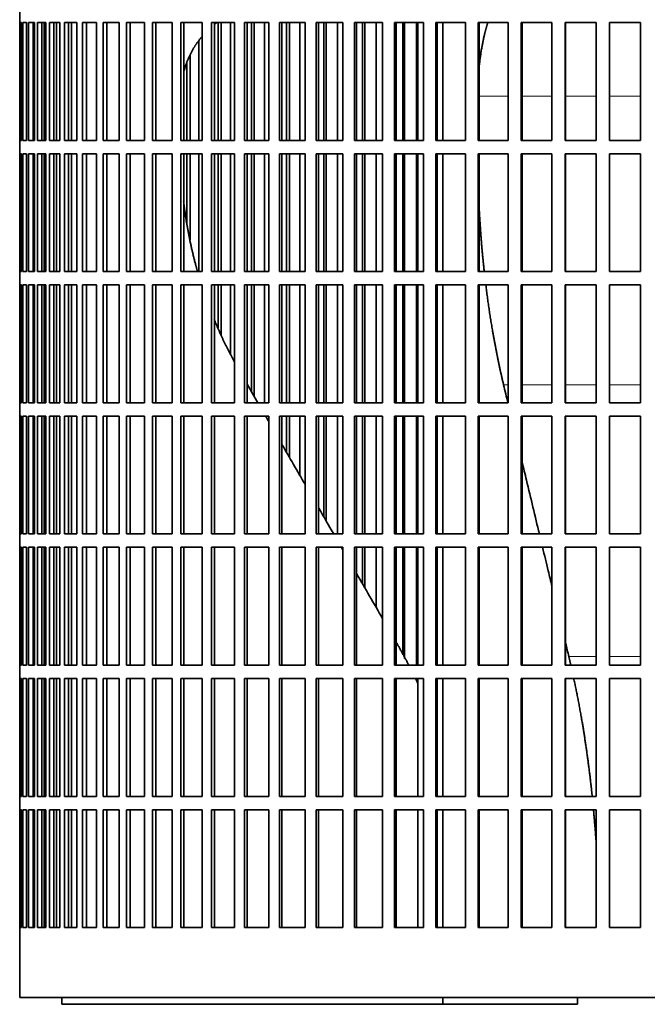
# Model space of a CAD drawing. Header units: millimetres. Extents: x 483 to 1358, y -1720 to 1581.
# Tile 19 of 29: x 981 to 1122, y -224 to -3. Entities that reach past the tile are written whole.
import ezdxf

# ---------------------------------------------------------------- set-up
doc = ezdxf.new("R2010")
doc.units = ezdxf.units.MM
doc.layers.add('VSI344-454_FILTR', color=7, linetype='Continuous')
doc.layers.add('VSI344-454_SUPPO', color=7, linetype='Continuous')

# ---------------------------------------------------------------- blocks, each defined once
blk = doc.blocks.new('SE3')
at = {"layer": 'VSI344-454_FILTR', "color": 7, "linetype": 'Continuous', "lineweight": 35}
for p, q in [((981.2, -0.67), (981.2, -3.67)), ((981.2, -3.67), (981.2, -3.67)), ((981.2, -30.17), (981.2, -3.67)), ((981.26, -30.17), (981.26, -3.67)), ((981.26, -3.67), (981.62, -3.67)), ((981.62, -30.17), (981.62, -3.67)), ((981.88, -30.17), (981.88, -3.67)), ((981.88, -3.67), (982.74, -3.67)), ((982.74, -30.17), (982.74, -3.67)), ((983.21, -30.17), (983.21, -3.67)), ((983.21, -3.67), (984.55, -3.67)), ((984.19, -30.17), (984.19, -3.67)), ((984.55, -30.17), (984.55, -3.67)), ((984.55, -30.17), (984.55, -3.67)), ((985.22, -30.17), (985.22, -3.67)), ((985.22, -3.67), (987.04, -3.67)), ((986.19, -30.17), (986.19, -3.67)), ((986.69, -30.17), (986.69, -3.67)), ((987.04, -30.17), (987.04, -3.67)), ((987.91, -30.17), (987.91, -3.67)), ((987.91, -3.67), (990.2, -3.67)), ((988.86, -30.17), (988.86, -3.67)), ((989.5, -30.17), (989.5, -3.67)), ((990.2, -30.17), (990.2, -3.67)), ((991.27, -30.17), (991.27, -3.67)), ((991.27, -3.67), (994.02, -3.67)), ((992.19, -30.17), (992.19, -3.67)), ((994.02, -30.17), (994.02, -3.67)), ((995.28, -30.17), (995.28, -3.67)), ((995.28, -3.67), (998.48, -3.67)), ((996.17, -30.17), (996.17, -3.67)), ((998.48, -30.17), (998.48, -3.67)), ((999.92, -30.17), (999.92, -3.67)), ((999.92, -3.67), (1003.54, -3.67)), ((1000.78, -30.17), (1000.78, -3.67)), ((1003.54, -30.17), (1003.54, -3.67)), ((1005.17, -30.17), (1005.17, -3.67)), ((1005.17, -3.67), (1009.2, -3.67)), ((1005.99, -30.17), (1005.99, -3.67)), ((1009.2, -30.17), (1009.2, -3.67)), ((1011, -30.17), (1011, -3.67)), ((1011, -3.67), (1015.43, -3.67)), ((1011.78, -30.17), (1011.78, -3.67)), ((1015.43, -30.17), (1015.43, -3.67)), ((1017.38, -30.17), (1017.38, -3.67)), ((1017.38, -3.67), (1022.18, -3.67)), ((1018.11, -30.17), (1018.11, -3.67)), ((1022.18, -30.17), (1022.18, -3.67)), ((1024.29, -3.67), (1029.43, -3.67)), ((1024.29, -30.17), (1024.29, -3.67)), ((1024.97, -30.17), (1024.97, -3.67)), ((1025.75, -30.17), (1025.75, -3.67)), ((1026.45, -30.17), (1026.45, -3.67)), ((1028.59, -30.17), (1028.59, -3.67)), ((1029.43, -30.17), (1029.43, -3.67)), ((1031.69, -3.67), (1037.15, -3.67)), ((1031.69, -30.17), (1031.69, -3.67)), ((1032.32, -30.17), (1032.32, -3.67)), ((1033.24, -30.17), (1033.24, -3.67)), ((1033.89, -30.17), (1033.89, -3.67)), ((1036.16, -30.17), (1036.16, -3.67)), ((1037.15, -30.17), (1037.15, -3.67)), ((1039.53, -3.67), (1045.3, -3.67)), ((1039.53, -30.17), (1039.53, -3.67)), ((1040.11, -30.17), (1040.11, -3.67)), ((1041.17, -30.17), (1041.17, -3.67)), ((1041.78, -30.17), (1041.78, -3.67)), ((1044.16, -30.17), (1044.16, -3.67)), ((1045.3, -30.17), (1045.3, -3.67)), ((1047.8, -3.67), (1053.83, -3.67)), ((1047.8, -30.17), (1047.8, -3.67)), ((1048.31, -30.17), (1048.31, -3.67)), ((1049.52, -30.17), (1049.52, -3.67)), ((1050.06, -30.17), (1050.06, -3.67)), ((1052.56, -30.17), (1052.56, -3.67)), ((1053.83, -30.17), (1053.83, -3.67)), ((1056.44, -3.67), (1062.71, -3.67)), ((1056.44, -30.17), (1056.44, -3.67)), ((1056.89, -30.17), (1056.89, -3.67)), ((1058.23, -30.17), (1058.23, -3.67)), ((1058.71, -30.17), (1058.71, -3.67)), ((1061.31, -30.17), (1061.31, -3.67)), ((1062.71, -30.17), (1062.71, -3.67)), ((1065.41, -3.67), (1071.88, -3.67)), ((1065.41, -30.17), (1065.41, -3.67)), ((1065.8, -30.17), (1065.8, -3.67)), ((1067.26, -30.17), (1067.26, -3.67)), ((1067.68, -30.17), (1067.68, -3.67)), ((1070.36, -30.17), (1070.36, -3.67)), ((1071.88, -30.17), (1071.88, -3.67)), ((1074.67, -3.67), (1081.32, -3.67)), ((1074.67, -30.17), (1074.67, -3.67)), ((1074.99, -30.17), (1074.99, -3.67)), ((1081.32, -30.17), (1081.32, -3.67)), ((1084.17, -3.67), (1090.97, -3.67)), ((1084.17, -30.17), (1084.17, -3.67)), ((1084.43, -30.17), (1084.43, -3.67)), ((1090.97, -30.17), (1090.97, -3.67)), ((1093.87, -3.67), (1100.78, -3.67)), ((1093.87, -30.17), (1093.87, -3.67)), ((1094.06, -30.17), (1094.06, -3.67)), ((1100.78, -30.17), (1100.78, -3.67)), ((1103.73, -3.67), (1110.71, -3.67)), ((1103.73, -30.17), (1103.73, -3.67)), ((1103.85, -30.17), (1103.85, -3.67)), ((1110.71, -30.17), (1110.71, -3.67)), ((1113.68, -3.67), (1120.7, -3.67)), ((1113.68, -30.17), (1113.68, -3.67)), ((1113.73, -30.17), (1113.73, -3.67)), ((1120.7, -30.17), (1120.7, -3.67)), ((1021.48, -30.17), (1021.48, -7.7)), ((1019.49, -30.17), (1019.49, -11)), ((1018.74, -30.17), (1018.74, -12.75)), ((981.2, -30.17), (981.2, -30.17)), ((981.2, -30.17), (981.2, -33.17)), ((981.26, -30.17), (981.62, -30.17)), ((981.88, -30.17), (982.74, -30.17)), ((983.21, -30.17), (984.55, -30.17)), ((985.22, -30.17), (987.04, -30.17)), ((987.91, -30.17), (990.2, -30.17)), ((991.27, -30.17), (994.02, -30.17)), ((995.28, -30.17), (998.48, -30.17)), ((999.92, -30.17), (1003.54, -30.17)), ((1005.17, -30.17), (1009.2, -30.17)), ((1011, -30.17), (1015.43, -30.17)), ((1017.38, -30.17), (1022.18, -30.17)), ((1024.29, -30.17), (1029.43, -30.17)), ((1031.69, -30.17), (1037.15, -30.17)), ((1039.53, -30.17), (1045.3, -30.17)), ((1047.8, -30.17), (1053.83, -30.17)), ((1056.44, -30.17), (1062.71, -30.17)), ((1065.41, -30.17), (1071.88, -30.17)), ((1074.67, -30.17), (1081.32, -30.17)), ((1084.17, -30.17), (1090.97, -30.17)), ((1093.87, -30.17), (1100.78, -30.17)), ((1103.73, -30.17), (1110.71, -30.17)), ((1113.68, -30.17), (1120.7, -30.17)), ((981.2, -33.17), (981.2, -33.17)), ((981.2, -59.67), (981.2, -33.17)), ((981.26, -59.67), (981.26, -33.17)), ((981.26, -33.17), (981.62, -33.17)), ((981.62, -59.67), (981.62, -33.17)), ((981.88, -59.67), (981.88, -33.17)), ((981.88, -33.17), (982.74, -33.17)), ((982.74, -59.67), (982.74, -33.17)), ((983.21, -59.67), (983.21, -33.17)), ((983.21, -33.17), (984.55, -33.17)), ((984.19, -59.67), (984.19, -33.17)), ((984.55, -59.67), (984.55, -33.17)), ((984.55, -59.67), (984.55, -33.17)), ((985.22, -59.67), (985.22, -33.17)), ((985.22, -33.17), (987.04, -33.17)), ((986.19, -59.67), (986.19, -33.17)), ((986.69, -59.67), (986.69, -33.17)), ((987.04, -59.67), (987.04, -33.17)), ((987.91, -59.67), (987.91, -33.17)), ((987.91, -33.17), (990.2, -33.17)), ((988.86, -59.67), (988.86, -33.17)), ((989.5, -59.67), (989.5, -33.17)), ((990.2, -59.67), (990.2, -33.17)), ((991.27, -59.67), (991.27, -33.17)), ((991.27, -33.17), (994.02, -33.17)), ((992.19, -59.67), (992.19, -33.17)), ((994.02, -59.67), (994.02, -33.17)), ((995.28, -59.67), (995.28, -33.17)), ((995.28, -33.17), (998.48, -33.17)), ((996.17, -59.67), (996.17, -33.17)), ((998.48, -59.67), (998.48, -33.17)), ((999.92, -59.67), (999.92, -33.17)), ((999.92, -33.17), (1003.54, -33.17)), ((1000.78, -59.67), (1000.78, -33.17)), ((1003.54, -59.67), (1003.54, -33.17)), ((1005.17, -59.67), (1005.17, -33.17)), ((1005.17, -33.17), (1009.2, -33.17)), ((1005.99, -59.67), (1005.99, -33.17)), ((1009.2, -59.67), (1009.2, -33.17)), ((1011, -59.67), (1011, -33.17)), ((1011, -33.17), (1015.43, -33.17)), ((1011.78, -59.67), (1011.78, -33.17)), ((1015.43, -59.67), (1015.43, -33.17)), ((1017.38, -59.67), (1017.38, -33.17)), ((1017.38, -33.17), (1022.18, -33.17)), ((1018.11, -59.67), (1018.11, -33.17)), ((1018.74, -48.75), (1018.74, -33.17)), ((1019.49, -52.51), (1019.49, -33.17)), ((1021.48, -59.67), (1021.48, -33.17)), ((1022.18, -59.67), (1022.18, -33.17)), ((1024.29, -33.17), (1029.43, -33.17)), ((1024.29, -59.67), (1024.29, -33.17)), ((1024.97, -59.67), (1024.97, -33.17)), ((1025.75, -59.67), (1025.75, -33.17)), ((1026.45, -59.67), (1026.45, -33.17)), ((1028.59, -59.67), (1028.59, -33.17)), ((1029.43, -59.67), (1029.43, -33.17)), ((1031.69, -33.17), (1037.15, -33.17)), ((1031.69, -59.67), (1031.69, -33.17)), ((1032.32, -59.67), (1032.32, -33.17)), ((1033.24, -59.67), (1033.24, -33.17)), ((1033.89, -59.67), (1033.89, -33.17)), ((1036.16, -59.67), (1036.16, -33.17)), ((1037.15, -59.67), (1037.15, -33.17)), ((1039.53, -33.17), (1045.3, -33.17)), ((1039.53, -59.67), (1039.53, -33.17)), ((1040.11, -59.67), (1040.11, -33.17)), ((1041.17, -59.67), (1041.17, -33.17)), ((1041.78, -59.67), (1041.78, -33.17)), ((1044.16, -59.67), (1044.16, -33.17)), ((1045.3, -59.67), (1045.3, -33.17)), ((1047.8, -33.17), (1053.83, -33.17)), ((1047.8, -59.67), (1047.8, -33.17)), ((1048.31, -59.67), (1048.31, -33.17)), ((1049.52, -59.67), (1049.52, -33.17)), ((1050.06, -59.67), (1050.06, -33.17)), ((1052.56, -59.67), (1052.56, -33.17)), ((1053.83, -59.67), (1053.83, -33.17)), ((1056.44, -33.17), (1062.71, -33.17)), ((1056.44, -59.67), (1056.44, -33.17)), ((1056.89, -59.67), (1056.89, -33.17)), ((1058.23, -59.67), (1058.23, -33.17)), ((1058.71, -59.67), (1058.71, -33.17)), ((1061.31, -59.67), (1061.31, -33.17)), ((1062.71, -59.67), (1062.71, -33.17)), ((1065.41, -33.17), (1071.88, -33.17)), ((1065.41, -59.67), (1065.41, -33.17)), ((1065.8, -59.67), (1065.8, -33.17)), ((1067.26, -59.67), (1067.26, -33.17)), ((1067.68, -59.67), (1067.68, -33.17)), ((1070.36, -59.67), (1070.36, -33.17)), ((1071.88, -59.67), (1071.88, -33.17)), ((1074.67, -33.17), (1081.32, -33.17)), ((1074.67, -59.67), (1074.67, -33.17)), ((1074.99, -59.67), (1074.99, -33.17)), ((1081.32, -59.67), (1081.32, -33.17)), ((1084.17, -33.17), (1090.97, -33.17)), ((1084.17, -59.67), (1084.17, -33.17)), ((1084.43, -59.67), (1084.43, -33.17)), ((1090.97, -59.67), (1090.97, -33.17)), ((1093.87, -33.17), (1100.78, -33.17)), ((1093.87, -59.67), (1093.87, -33.17)), ((1094.06, -59.67), (1094.06, -33.17)), ((1100.78, -59.67), (1100.78, -33.17)), ((1103.73, -33.17), (1110.71, -33.17)), ((1103.73, -59.67), (1103.73, -33.17)), ((1103.85, -59.67), (1103.85, -33.17)), ((1110.71, -59.67), (1110.71, -33.17)), ((1113.68, -33.17), (1120.7, -33.17)), ((1113.68, -59.67), (1113.68, -33.17)), ((1113.73, -59.67), (1113.73, -33.17)), ((1120.7, -59.67), (1120.7, -33.17)), ((981.2, -59.67), (981.2, -59.67)), ((981.2, -59.67), (981.2, -62.67)), ((981.26, -59.67), (981.62, -59.67)), ((981.88, -59.67), (982.74, -59.67)), ((983.21, -59.67), (984.55, -59.67)), ((985.22, -59.67), (987.04, -59.67)), ((987.91, -59.67), (990.2, -59.67)), ((991.27, -59.67), (994.02, -59.67)), ((995.28, -59.67), (998.48, -59.67)), ((999.92, -59.67), (1003.54, -59.67)), ((1005.17, -59.67), (1009.2, -59.67)), ((1011, -59.67), (1015.43, -59.67)), ((1017.38, -59.67), (1022.18, -59.67)), ((1024.29, -59.67), (1029.43, -59.67)), ((1031.69, -59.67), (1037.15, -59.67)), ((1039.53, -59.67), (1045.3, -59.67)), ((1047.8, -59.67), (1053.83, -59.67)), ((1056.44, -59.67), (1062.71, -59.67)), ((1065.41, -59.67), (1071.88, -59.67)), ((1074.67, -59.67), (1081.32, -59.67)), ((1084.17, -59.67), (1090.97, -59.67)), ((1093.87, -59.67), (1100.78, -59.67)), ((1103.73, -59.67), (1110.71, -59.67)), ((1113.68, -59.67), (1120.7, -59.67)), ((981.2, -62.67), (981.2, -62.67)), ((981.2, -89.17), (981.2, -62.67)), ((981.26, -89.17), (981.26, -62.67)), ((981.26, -62.67), (981.62, -62.67)), ((981.62, -89.17), (981.62, -62.67)), ((981.88, -89.17), (981.88, -62.67)), ((981.88, -62.67), (982.74, -62.67)), ((982.74, -89.17), (982.74, -62.67)), ((983.21, -89.17), (983.21, -62.67)), ((983.21, -62.67), (984.55, -62.67)), ((984.19, -89.17), (984.19, -62.67)), ((984.55, -89.17), (984.55, -62.67)), ((984.55, -89.17), (984.55, -62.67)), ((985.22, -89.17), (985.22, -62.67)), ((985.22, -62.67), (987.04, -62.67)), ((986.19, -89.17), (986.19, -62.67)), ((986.69, -89.17), (986.69, -62.67)), ((987.04, -89.17), (987.04, -62.67)), ((987.91, -89.17), (987.91, -62.67)), ((987.91, -62.67), (990.2, -62.67)), ((988.86, -89.17), (988.86, -62.67)), ((989.5, -89.17), (989.5, -62.67)), ((990.2, -89.17), (990.2, -62.67)), ((991.27, -89.17), (991.27, -62.67)), ((991.27, -62.67), (994.02, -62.67)), ((992.19, -89.17), (992.19, -62.67)), ((994.02, -89.17), (994.02, -62.67)), ((995.28, -89.17), (995.28, -62.67)), ((995.28, -62.67), (998.48, -62.67)), ((996.17, -89.17), (996.17, -62.67)), ((998.48, -89.17), (998.48, -62.67)), ((999.92, -89.17), (999.92, -62.67)), ((999.92, -62.67), (1003.54, -62.67)), ((1000.78, -89.17), (1000.78, -62.67)), ((1003.54, -89.17), (1003.54, -62.67)), ((1005.17, -89.17), (1005.17, -62.67)), ((1005.17, -62.67), (1009.2, -62.67)), ((1005.99, -89.17), (1005.99, -62.67)), ((1009.2, -89.17), (1009.2, -62.67)), ((1011, -89.17), (1011, -62.67)), ((1011, -62.67), (1015.43, -62.67)), ((1011.78, -89.17), (1011.78, -62.67)), ((1015.43, -89.17), (1015.43, -62.67)), ((1017.38, -89.17), (1017.38, -62.67)), ((1017.38, -62.67), (1022.18, -62.67)), ((1018.11, -89.17), (1018.11, -62.67)), ((1022.18, -89.17), (1022.18, -62.67)), ((1024.29, -62.67), (1029.43, -62.67)), ((1024.29, -89.17), (1024.29, -62.67)), ((1024.97, -89.17), (1024.97, -62.67)), ((1025.75, -72.3), (1025.75, -62.67)), ((1026.45, -74.02), (1026.45, -62.67)), ((1028.59, -78.18), (1028.59, -62.67)), ((1029.43, -89.17), (1029.43, -62.67)), ((1031.69, -62.67), (1037.15, -62.67)), ((1031.69, -89.17), (1031.69, -62.67)), ((1032.32, -89.17), (1032.32, -62.67)), ((1033.24, -86.62), (1033.24, -62.67)), ((1033.89, -87.76), (1033.89, -62.67)), ((1036.16, -89.17), (1036.16, -62.67)), ((1037.15, -89.17), (1037.15, -62.67)), ((1039.53, -62.67), (1045.3, -62.67)), ((1039.53, -89.17), (1039.53, -62.67)), ((1040.11, -89.17), (1040.11, -62.67)), ((1041.17, -89.17), (1041.17, -62.67)), ((1041.78, -89.17), (1041.78, -62.67)), ((1044.16, -89.17), (1044.16, -62.67)), ((1045.3, -89.17), (1045.3, -62.67)), ((1047.8, -62.67), (1053.83, -62.67)), ((1047.8, -89.17), (1047.8, -62.67)), ((1048.31, -89.17), (1048.31, -62.67)), ((1049.52, -89.17), (1049.52, -62.67)), ((1050.06, -89.17), (1050.06, -62.67)), ((1052.56, -89.17), (1052.56, -62.67)), ((1053.83, -89.17), (1053.83, -62.67)), ((1056.44, -62.67), (1062.71, -62.67)), ((1056.44, -89.17), (1056.44, -62.67)), ((1056.89, -89.17), (1056.89, -62.67)), ((1058.23, -89.17), (1058.23, -62.67)), ((1058.71, -89.17), (1058.71, -62.67)), ((1061.31, -89.17), (1061.31, -62.67)), ((1062.71, -89.17), (1062.71, -62.67)), ((1065.41, -62.67), (1071.88, -62.67)), ((1065.41, -89.17), (1065.41, -62.67)), ((1065.8, -89.17), (1065.8, -62.67)), ((1067.26, -89.17), (1067.26, -62.67)), ((1067.68, -89.17), (1067.68, -62.67)), ((1070.36, -89.17), (1070.36, -62.67)), ((1071.88, -89.17), (1071.88, -62.67)), ((1074.67, -62.67), (1081.32, -62.67)), ((1074.67, -89.17), (1074.67, -62.67)), ((1074.99, -89.17), (1074.99, -62.67)), ((1081.32, -89.17), (1081.32, -62.67)), ((1084.17, -62.67), (1090.97, -62.67)), ((1084.17, -89.17), (1084.17, -62.67)), ((1084.43, -89.17), (1084.43, -62.67)), ((1090.97, -89.17), (1090.97, -62.67)), ((1093.87, -62.67), (1100.78, -62.67)), ((1093.87, -89.17), (1093.87, -62.67)), ((1094.06, -89.17), (1094.06, -62.67)), ((1100.78, -89.17), (1100.78, -62.67)), ((1103.73, -62.67), (1110.71, -62.67)), ((1103.73, -89.17), (1103.73, -62.67)), ((1103.85, -89.17), (1103.85, -62.67)), ((1110.71, -89.17), (1110.71, -62.67)), ((1113.68, -62.67), (1120.7, -62.67)), ((1113.68, -89.17), (1113.68, -62.67)), ((1113.73, -89.17), (1113.73, -62.67)), ((1120.7, -89.17), (1120.7, -62.67)), ((981.2, -89.17), (981.2, -89.17)), ((981.2, -89.17), (981.2, -92.17)), ((981.26, -89.17), (981.62, -89.17)), ((981.88, -89.17), (982.74, -89.17)), ((983.21, -89.17), (984.55, -89.17)), ((985.22, -89.17), (987.04, -89.17)), ((987.91, -89.17), (990.2, -89.17)), ((991.27, -89.17), (994.02, -89.17)), ((995.28, -89.17), (998.48, -89.17)), ((999.92, -89.17), (1003.54, -89.17)), ((1005.17, -89.17), (1009.2, -89.17)), ((1011, -89.17), (1015.43, -89.17)), ((1017.38, -89.17), (1022.18, -89.17)), ((1024.29, -89.17), (1029.43, -89.17)), ((1031.69, -89.17), (1037.15, -89.17)), ((1039.53, -89.17), (1045.3, -89.17)), ((1047.8, -89.17), (1053.83, -89.17)), ((1056.44, -89.17), (1062.71, -89.17)), ((1065.41, -89.17), (1071.88, -89.17)), ((1074.67, -89.17), (1081.32, -89.17)), ((1084.17, -89.17), (1090.97, -89.17)), ((1093.87, -89.17), (1100.78, -89.17)), ((1103.73, -89.17), (1110.71, -89.17)), ((1113.68, -89.17), (1120.7, -89.17)), ((981.2, -92.17), (981.2, -92.17)), ((981.2, -118.67), (981.2, -92.17)), ((981.26, -118.67), (981.26, -92.17)), ((981.26, -92.17), (981.62, -92.17)), ((981.62, -118.67), (981.62, -92.17)), ((981.88, -118.67), (981.88, -92.17)), ((981.88, -92.17), (982.74, -92.17)), ((982.74, -118.67), (982.74, -92.17)), ((983.21, -118.67), (983.21, -92.17)), ((983.21, -92.17), (984.55, -92.17)), ((984.19, -118.67), (984.19, -92.17)), ((984.55, -118.67), (984.55, -92.17)), ((984.55, -118.67), (984.55, -92.17)), ((985.22, -118.67), (985.22, -92.17)), ((985.22, -92.17), (987.04, -92.17)), ((986.19, -118.67), (986.19, -92.17)), ((986.69, -118.67), (986.69, -92.17)), ((987.04, -118.67), (987.04, -92.17)), ((987.91, -118.67), (987.91, -92.17)), ((987.91, -92.17), (990.2, -92.17)), ((988.86, -118.67), (988.86, -92.17)), ((989.5, -118.67), (989.5, -92.17)), ((990.2, -118.67), (990.2, -92.17)), ((991.27, -118.67), (991.27, -92.17)), ((991.27, -92.17), (994.02, -92.17)), ((992.19, -118.67), (992.19, -92.17)), ((994.02, -118.67), (994.02, -92.17)), ((995.28, -118.67), (995.28, -92.17)), ((995.28, -92.17), (998.48, -92.17)), ((996.17, -118.67), (996.17, -92.17)), ((998.48, -118.67), (998.48, -92.17)), ((999.92, -118.67), (999.92, -92.17)), ((999.92, -92.17), (1003.54, -92.17)), ((1000.78, -118.67), (1000.78, -92.17)), ((1003.54, -118.67), (1003.54, -92.17)), ((1005.17, -118.67), (1005.17, -92.17)), ((1005.17, -92.17), (1009.2, -92.17)), ((1005.99, -118.67), (1005.99, -92.17)), ((1009.2, -118.67), (1009.2, -92.17)), ((1011, -118.67), (1011, -92.17)), ((1011, -92.17), (1015.43, -92.17)), ((1011.78, -118.67), (1011.78, -92.17)), ((1015.43, -118.67), (1015.43, -92.17)), ((1017.38, -118.67), (1017.38, -92.17)), ((1017.38, -92.17), (1022.18, -92.17)), ((1018.11, -118.67), (1018.11, -92.17)), ((1022.18, -118.67), (1022.18, -92.17)), ((1024.29, -92.17), (1029.43, -92.17)), ((1024.29, -118.67), (1024.29, -92.17)), ((1024.97, -118.67), (1024.97, -92.17)), ((1029.43, -118.67), (1029.43, -92.17)), ((1031.69, -92.17), (1037.15, -92.17)), ((1031.69, -118.67), (1031.69, -92.17)), ((1032.32, -118.67), (1032.32, -92.17)), ((1037.15, -118.67), (1037.15, -92.17)), ((1039.53, -92.17), (1045.3, -92.17)), ((1039.53, -118.67), (1039.53, -92.17)), ((1040.11, -118.67), (1040.11, -92.17)), ((1041.17, -100.37), (1041.17, -92.17)), ((1041.78, -101.41), (1041.78, -92.17)), ((1044.16, -105.54), (1044.16, -92.17)), ((1045.3, -118.67), (1045.3, -92.17)), ((1047.8, -92.17), (1053.83, -92.17)), ((1047.8, -118.67), (1047.8, -92.17)), ((1048.31, -118.67), (1048.31, -92.17)), ((1049.52, -114.82), (1049.52, -92.17)), ((1050.06, -115.76), (1050.06, -92.17)), ((1052.56, -118.67), (1052.56, -92.17)), ((1053.83, -118.67), (1053.83, -92.17)), ((1056.44, -92.17), (1062.71, -92.17)), ((1056.44, -118.67), (1056.44, -92.17)), ((1056.89, -118.67), (1056.89, -92.17)), ((1058.23, -118.67), (1058.23, -92.17)), ((1058.71, -118.67), (1058.71, -92.17)), ((1061.31, -118.67), (1061.31, -92.17)), ((1062.71, -118.67), (1062.71, -92.17)), ((1065.41, -92.17), (1071.88, -92.17)), ((1065.41, -118.67), (1065.41, -92.17)), ((1065.8, -118.67), (1065.8, -92.17)), ((1067.26, -118.67), (1067.26, -92.17)), ((1067.68, -118.67), (1067.68, -92.17)), ((1070.36, -118.67), (1070.36, -92.17)), ((1071.88, -118.67), (1071.88, -92.17)), ((1074.67, -92.17), (1081.32, -92.17)), ((1074.67, -118.67), (1074.67, -92.17)), ((1074.99, -118.67), (1074.99, -92.17)), ((1081.32, -118.67), (1081.32, -92.17)), ((1084.17, -92.17), (1090.97, -92.17)), ((1084.17, -118.67), (1084.17, -92.17)), ((1084.43, -118.67), (1084.43, -92.17)), ((1090.97, -118.67), (1090.97, -92.17)), ((1093.87, -92.17), (1100.78, -92.17)), ((1093.87, -118.67), (1093.87, -92.17)), ((1094.06, -118.67), (1094.06, -92.17)), ((1100.78, -118.67), (1100.78, -92.17)), ((1103.73, -92.17), (1110.71, -92.17)), ((1103.73, -118.67), (1103.73, -92.17)), ((1103.85, -118.67), (1103.85, -92.17)), ((1110.71, -118.67), (1110.71, -92.17)), ((1113.68, -92.17), (1120.7, -92.17)), ((1113.68, -118.67), (1113.68, -92.17)), ((1113.73, -118.67), (1113.73, -92.17)), ((1120.7, -118.67), (1120.7, -92.17)), ((981.2, -118.67), (981.2, -118.67)), ((981.2, -118.67), (981.2, -121.67)), ((981.26, -118.67), (981.62, -118.67)), ((981.88, -118.67), (982.74, -118.67)), ((983.21, -118.67), (984.55, -118.67)), ((985.22, -118.67), (987.04, -118.67)), ((987.91, -118.67), (990.2, -118.67)), ((991.27, -118.67), (994.02, -118.67)), ((995.28, -118.67), (998.48, -118.67)), ((999.92, -118.67), (1003.54, -118.67)), ((1005.17, -118.67), (1009.2, -118.67)), ((1011, -118.67), (1015.43, -118.67)), ((1017.38, -118.67), (1022.18, -118.67)), ((1024.29, -118.67), (1029.43, -118.67)), ((1031.69, -118.67), (1037.15, -118.67)), ((1039.53, -118.67), (1045.3, -118.67)), ((1047.8, -118.67), (1053.83, -118.67)), ((1056.44, -118.67), (1062.71, -118.67)), ((1065.41, -118.67), (1071.88, -118.67)), ((1074.67, -118.67), (1081.32, -118.67)), ((1084.17, -118.67), (1090.97, -118.67)), ((1093.87, -118.67), (1100.78, -118.67)), ((1103.73, -118.67), (1110.71, -118.67)), ((1113.68, -118.67), (1120.7, -118.67)), ((981.2, -121.67), (981.2, -121.67)), ((981.2, -148.17), (981.2, -121.67)), ((981.26, -148.17), (981.26, -121.67)), ((981.26, -121.67), (981.62, -121.67)), ((981.62, -148.17), (981.62, -121.67)), ((981.88, -148.17), (981.88, -121.67)), ((981.88, -121.67), (982.74, -121.67)), ((982.74, -148.17), (982.74, -121.67)), ((983.21, -148.17), (983.21, -121.67)), ((983.21, -121.67), (984.55, -121.67)), ((984.19, -148.17), (984.19, -121.67)), ((984.55, -148.17), (984.55, -121.67)), ((984.55, -148.17), (984.55, -121.67)), ((985.22, -148.17), (985.22, -121.67)), ((985.22, -121.67), (987.04, -121.67)), ((986.19, -148.17), (986.19, -121.67)), ((986.69, -148.17), (986.69, -121.67)), ((987.04, -148.17), (987.04, -121.67)), ((987.91, -148.17), (987.91, -121.67)), ((987.91, -121.67), (990.2, -121.67)), ((988.86, -148.17), (988.86, -121.67)), ((989.5, -148.17), (989.5, -121.67)), ((990.2, -148.17), (990.2, -121.67)), ((991.27, -148.17), (991.27, -121.67)), ((991.27, -121.67), (994.02, -121.67)), ((992.19, -148.17), (992.19, -121.67)), ((994.02, -148.17), (994.02, -121.67)), ((995.28, -148.17), (995.28, -121.67)), ((995.28, -121.67), (998.48, -121.67)), ((996.17, -148.17), (996.17, -121.67)), ((998.48, -148.17), (998.48, -121.67)), ((999.92, -148.17), (999.92, -121.67)), ((999.92, -121.67), (1003.54, -121.67)), ((1000.78, -148.17), (1000.78, -121.67)), ((1003.54, -148.17), (1003.54, -121.67)), ((1005.17, -148.17), (1005.17, -121.67)), ((1005.17, -121.67), (1009.2, -121.67)), ((1005.99, -148.17), (1005.99, -121.67)), ((1009.2, -148.17), (1009.2, -121.67)), ((1011, -148.17), (1011, -121.67)), ((1011, -121.67), (1015.43, -121.67)), ((1011.78, -148.17), (1011.78, -121.67)), ((1015.43, -148.17), (1015.43, -121.67)), ((1017.38, -148.17), (1017.38, -121.67)), ((1017.38, -121.67), (1022.18, -121.67)), ((1018.11, -148.17), (1018.11, -121.67)), ((1022.18, -148.17), (1022.18, -121.67)), ((1024.29, -121.67), (1029.43, -121.67)), ((1024.29, -148.17), (1024.29, -121.67)), ((1024.97, -148.17), (1024.97, -121.67)), ((1029.43, -148.17), (1029.43, -121.67)), ((1031.69, -121.67), (1037.15, -121.67)), ((1031.69, -148.17), (1031.69, -121.67)), ((1032.32, -148.17), (1032.32, -121.67)), ((1037.15, -148.17), (1037.15, -121.67)), ((1039.53, -121.67), (1045.3, -121.67)), ((1039.53, -148.17), (1039.53, -121.67)), ((1040.11, -148.17), (1040.11, -121.67)), ((1045.3, -148.17), (1045.3, -121.67)), ((1047.8, -121.67), (1053.83, -121.67)), ((1047.8, -148.17), (1047.8, -121.67)), ((1048.31, -148.17), (1048.31, -121.67)), ((1053.83, -148.17), (1053.83, -121.67)), ((1056.44, -121.67), (1062.71, -121.67)), ((1056.44, -148.17), (1056.44, -121.67)), ((1056.89, -148.17), (1056.89, -121.67)), ((1058.23, -129.9), (1058.23, -121.67)), ((1058.71, -130.74), (1058.71, -121.67)), ((1061.31, -135.24), (1061.31, -121.67)), ((1062.71, -148.17), (1062.71, -121.67)), ((1065.41, -121.67), (1071.88, -121.67)), ((1065.41, -148.17), (1065.41, -121.67)), ((1065.8, -148.17), (1065.8, -121.67)), ((1067.26, -145.83), (1067.26, -121.67)), ((1067.68, -146.64), (1067.68, -121.67)), ((1070.36, -148.17), (1070.36, -121.67)), ((1071.88, -148.17), (1071.88, -121.67)), ((1074.67, -121.67), (1081.32, -121.67)), ((1074.67, -148.17), (1074.67, -121.67)), ((1074.99, -148.17), (1074.99, -121.67)), ((1081.32, -148.17), (1081.32, -121.67)), ((1084.17, -121.67), (1090.97, -121.67)), ((1084.17, -148.17), (1084.17, -121.67)), ((1084.43, -148.17), (1084.43, -121.67)), ((1090.97, -148.17), (1090.97, -121.67)), ((1093.87, -121.67), (1100.78, -121.67)), ((1093.87, -148.17), (1093.87, -121.67)), ((1094.06, -148.17), (1094.06, -121.67)), ((1100.78, -148.17), (1100.78, -121.67)), ((1103.73, -121.67), (1110.71, -121.67)), ((1103.73, -148.17), (1103.73, -121.67)), ((1103.85, -148.17), (1103.85, -121.67)), ((1110.71, -148.17), (1110.71, -121.67)), ((1113.68, -121.67), (1120.7, -121.67)), ((1113.68, -148.17), (1113.68, -121.67)), ((1113.73, -148.17), (1113.73, -121.67)), ((1120.7, -148.17), (1120.7, -121.67)), ((981.2, -148.17), (981.2, -148.17)), ((981.2, -148.17), (981.2, -151.17)), ((981.26, -148.17), (981.62, -148.17)), ((981.88, -148.17), (982.74, -148.17)), ((983.21, -148.17), (984.55, -148.17)), ((985.22, -148.17), (987.04, -148.17)), ((987.91, -148.17), (990.2, -148.17)), ((991.27, -148.17), (994.02, -148.17)), ((995.28, -148.17), (998.48, -148.17)), ((999.92, -148.17), (1003.54, -148.17)), ((1005.17, -148.17), (1009.2, -148.17)), ((1011, -148.17), (1015.43, -148.17)), ((1017.38, -148.17), (1022.18, -148.17)), ((1024.29, -148.17), (1029.43, -148.17)), ((1031.69, -148.17), (1037.15, -148.17)), ((1039.53, -148.17), (1045.3, -148.17)), ((1047.8, -148.17), (1053.83, -148.17)), ((1056.44, -148.17), (1062.71, -148.17)), ((1065.41, -148.17), (1071.88, -148.17)), ((1074.67, -148.17), (1081.32, -148.17)), ((1084.17, -148.17), (1090.97, -148.17)), ((1093.87, -148.17), (1100.78, -148.17)), ((1103.73, -148.17), (1110.71, -148.17)), ((1113.68, -148.17), (1120.7, -148.17)), ((981.2, -151.17), (981.2, -151.17)), ((981.2, -177.67), (981.2, -151.17)), ((981.26, -177.67), (981.26, -151.17)), ((981.26, -151.17), (981.62, -151.17)), ((981.62, -177.67), (981.62, -151.17)), ((981.88, -177.67), (981.88, -151.17)), ((981.88, -151.17), (982.74, -151.17)), ((982.74, -177.67), (982.74, -151.17)), ((983.21, -177.67), (983.21, -151.17)), ((983.21, -151.17), (984.55, -151.17)), ((984.19, -177.67), (984.19, -151.17)), ((984.55, -177.67), (984.55, -151.17)), ((984.55, -177.67), (984.55, -151.17)), ((985.22, -177.67), (985.22, -151.17)), ((985.22, -151.17), (987.04, -151.17)), ((986.19, -177.67), (986.19, -151.17)), ((986.69, -177.67), (986.69, -151.17)), ((987.04, -177.67), (987.04, -151.17)), ((987.91, -177.67), (987.91, -151.17)), ((987.91, -151.17), (990.2, -151.17)), ((988.86, -177.67), (988.86, -151.17)), ((989.5, -177.67), (989.5, -151.17)), ((990.2, -177.67), (990.2, -151.17)), ((991.27, -177.67), (991.27, -151.17)), ((991.27, -151.17), (994.02, -151.17)), ((992.19, -177.67), (992.19, -151.17)), ((994.02, -177.67), (994.02, -151.17)), ((995.28, -177.67), (995.28, -151.17)), ((995.28, -151.17), (998.48, -151.17)), ((996.17, -177.67), (996.17, -151.17)), ((998.48, -177.67), (998.48, -151.17)), ((999.92, -177.67), (999.92, -151.17)), ((999.92, -151.17), (1003.54, -151.17)), ((1000.78, -177.67), (1000.78, -151.17)), ((1003.54, -177.67), (1003.54, -151.17)), ((1005.17, -177.67), (1005.17, -151.17)), ((1005.17, -151.17), (1009.2, -151.17)), ((1005.99, -177.67), (1005.99, -151.17)), ((1009.2, -177.67), (1009.2, -151.17)), ((1011, -177.67), (1011, -151.17)), ((1011, -151.17), (1015.43, -151.17)), ((1011.78, -177.67), (1011.78, -151.17)), ((1015.43, -177.67), (1015.43, -151.17)), ((1017.38, -177.67), (1017.38, -151.17)), ((1017.38, -151.17), (1022.18, -151.17)), ((1018.11, -177.67), (1018.11, -151.17)), ((1022.18, -177.67), (1022.18, -151.17)), ((1024.29, -151.17), (1029.43, -151.17)), ((1024.29, -177.67), (1024.29, -151.17)), ((1024.97, -177.67), (1024.97, -151.17)), ((1029.43, -177.67), (1029.43, -151.17)), ((1031.69, -151.17), (1037.15, -151.17)), ((1031.69, -177.67), (1031.69, -151.17)), ((1032.32, -177.67), (1032.32, -151.17)), ((1037.15, -177.67), (1037.15, -151.17)), ((1039.53, -151.17), (1045.3, -151.17)), ((1039.53, -177.67), (1039.53, -151.17)), ((1040.11, -177.67), (1040.11, -151.17)), ((1045.3, -177.67), (1045.3, -151.17)), ((1047.8, -151.17), (1053.83, -151.17)), ((1047.8, -177.67), (1047.8, -151.17)), ((1048.31, -177.67), (1048.31, -151.17)), ((1053.83, -177.67), (1053.83, -151.17)), ((1056.44, -151.17), (1062.71, -151.17)), ((1056.44, -177.67), (1056.44, -151.17)), ((1056.89, -177.67), (1056.89, -151.17)), ((1062.71, -177.67), (1062.71, -151.17)), ((1065.41, -151.17), (1071.88, -151.17)), ((1065.41, -177.67), (1065.41, -151.17)), ((1065.8, -177.67), (1065.8, -151.17)), ((1071.88, -177.67), (1071.88, -151.17)), ((1074.67, -151.17), (1081.32, -151.17)), ((1074.67, -177.67), (1074.67, -151.17)), ((1074.99, -177.67), (1074.99, -151.17)), ((1081.32, -177.67), (1081.32, -151.17)), ((1084.17, -151.17), (1090.97, -151.17)), ((1084.17, -177.67), (1084.17, -151.17)), ((1084.43, -177.67), (1084.43, -151.17)), ((1090.97, -177.67), (1090.97, -151.17)), ((1093.87, -151.17), (1100.78, -151.17)), ((1093.87, -177.67), (1093.87, -151.17)), ((1094.06, -177.67), (1094.06, -151.17)), ((1100.78, -177.67), (1100.78, -151.17)), ((1103.73, -151.17), (1110.71, -151.17)), ((1103.73, -177.67), (1103.73, -151.17)), ((1103.85, -177.67), (1103.85, -151.17)), ((1110.71, -177.67), (1110.71, -151.17)), ((1113.68, -151.17), (1120.7, -151.17)), ((1113.68, -177.67), (1113.68, -151.17)), ((1113.73, -177.67), (1113.73, -151.17)), ((1120.7, -177.67), (1120.7, -151.17)), ((981.2, -177.67), (981.2, -177.67)), ((981.2, -177.67), (981.2, -180.67)), ((981.26, -177.67), (981.62, -177.67)), ((981.88, -177.67), (982.74, -177.67)), ((983.21, -177.67), (984.55, -177.67)), ((985.22, -177.67), (987.04, -177.67)), ((987.91, -177.67), (990.2, -177.67)), ((991.27, -177.67), (994.02, -177.67)), ((995.28, -177.67), (998.48, -177.67)), ((999.92, -177.67), (1003.54, -177.67)), ((1005.17, -177.67), (1009.2, -177.67)), ((1011, -177.67), (1015.43, -177.67)), ((1017.38, -177.67), (1022.18, -177.67)), ((1024.29, -177.67), (1029.43, -177.67)), ((1031.69, -177.67), (1037.15, -177.67)), ((1039.53, -177.67), (1045.3, -177.67)), ((1047.8, -177.67), (1053.83, -177.67)), ((1056.44, -177.67), (1062.71, -177.67)), ((1065.41, -177.67), (1071.88, -177.67)), ((1074.67, -177.67), (1081.32, -177.67)), ((1084.17, -177.67), (1090.97, -177.67)), ((1093.87, -177.67), (1100.78, -177.67)), ((1103.73, -177.67), (1110.71, -177.67)), ((1113.68, -177.67), (1120.7, -177.67)), ((981.2, -180.67), (981.2, -180.67)), ((981.2, -207.17), (981.2, -180.67)), ((981.26, -207.17), (981.26, -180.67)), ((981.26, -180.67), (981.62, -180.67)), ((981.62, -207.17), (981.62, -180.67)), ((981.88, -207.17), (981.88, -180.67)), ((981.88, -180.67), (982.74, -180.67)), ((982.74, -207.17), (982.74, -180.67)), ((983.21, -207.17), (983.21, -180.67)), ((983.21, -180.67), (984.55, -180.67)), ((984.19, -207.17), (984.19, -180.67)), ((984.55, -207.17), (984.55, -180.67)), ((984.55, -207.17), (984.55, -180.67)), ((985.22, -207.17), (985.22, -180.67)), ((985.22, -180.67), (987.04, -180.67)), ((986.19, -207.17), (986.19, -180.67)), ((986.69, -207.17), (986.69, -180.67)), ((987.04, -207.17), (987.04, -180.67)), ((987.91, -207.17), (987.91, -180.67)), ((987.91, -180.67), (990.2, -180.67)), ((988.86, -207.17), (988.86, -180.67)), ((989.5, -207.17), (989.5, -180.67)), ((990.2, -207.17), (990.2, -180.67)), ((991.27, -207.17), (991.27, -180.67)), ((991.27, -180.67), (994.02, -180.67)), ((992.19, -207.17), (992.19, -180.67)), ((994.02, -207.17), (994.02, -180.67)), ((995.28, -207.17), (995.28, -180.67)), ((995.28, -180.67), (998.48, -180.67)), ((996.17, -207.17), (996.17, -180.67)), ((998.48, -207.17), (998.48, -180.67)), ((999.92, -207.17), (999.92, -180.67)), ((999.92, -180.67), (1003.54, -180.67)), ((1000.78, -207.17), (1000.78, -180.67)), ((1003.54, -207.17), (1003.54, -180.67)), ((1005.17, -207.17), (1005.17, -180.67)), ((1005.17, -180.67), (1009.2, -180.67)), ((1005.99, -207.17), (1005.99, -180.67)), ((1009.2, -207.17), (1009.2, -180.67)), ((1011, -207.17), (1011, -180.67)), ((1011, -180.67), (1015.43, -180.67)), ((1011.78, -207.17), (1011.78, -180.67)), ((1015.43, -207.17), (1015.43, -180.67)), ((1017.38, -207.17), (1017.38, -180.67)), ((1017.38, -180.67), (1022.18, -180.67)), ((1018.11, -207.17), (1018.11, -180.67)), ((1022.18, -207.17), (1022.18, -180.67)), ((1024.29, -207.17), (1024.29, -180.67)), ((1024.29, -180.67), (1029.43, -180.67)), ((1024.97, -207.17), (1024.97, -180.67)), ((1029.43, -207.17), (1029.43, -180.67)), ((1031.69, -180.67), (1037.15, -180.67)), ((1031.69, -207.17), (1031.69, -180.67)), ((1032.32, -207.17), (1032.32, -180.67)), ((1037.15, -207.17), (1037.15, -180.67)), ((1039.53, -180.67), (1045.3, -180.67)), ((1039.53, -207.17), (1039.53, -180.67)), ((1040.11, -207.17), (1040.11, -180.67)), ((1045.3, -207.17), (1045.3, -180.67)), ((1047.8, -180.67), (1053.83, -180.67)), ((1047.8, -207.17), (1047.8, -180.67)), ((1048.31, -207.17), (1048.31, -180.67)), ((1053.83, -207.17), (1053.83, -180.67)), ((1056.44, -180.67), (1062.71, -180.67)), ((1056.44, -207.17), (1056.44, -180.67)), ((1056.89, -207.17), (1056.89, -180.67)), ((1062.71, -207.17), (1062.71, -180.67)), ((1065.41, -180.67), (1071.88, -180.67)), ((1065.41, -207.17), (1065.41, -180.67)), ((1065.8, -207.17), (1065.8, -180.67)), ((1071.88, -207.17), (1071.88, -180.67)), ((1074.67, -180.67), (1081.32, -180.67)), ((1074.67, -207.17), (1074.67, -180.67)), ((1074.99, -207.17), (1074.99, -180.67)), ((1081.32, -207.17), (1081.32, -180.67)), ((1084.17, -180.67), (1090.97, -180.67)), ((1084.17, -207.17), (1084.17, -180.67)), ((1084.43, -207.17), (1084.43, -180.67)), ((1090.97, -207.17), (1090.97, -180.67)), ((1093.87, -180.67), (1100.78, -180.67)), ((1093.87, -207.17), (1093.87, -180.67)), ((1094.06, -207.17), (1094.06, -180.67)), ((1100.78, -207.17), (1100.78, -180.67)), ((1103.73, -180.67), (1110.71, -180.67)), ((1103.73, -207.17), (1103.73, -180.67)), ((1103.85, -207.17), (1103.85, -180.67)), ((1110.71, -207.17), (1110.71, -180.67)), ((1113.68, -180.67), (1120.7, -180.67)), ((1113.68, -207.17), (1113.68, -180.67)), ((1113.73, -207.17), (1113.73, -180.67)), ((1120.7, -207.17), (1120.7, -180.67)), ((981.2, -207.17), (981.2, -207.17)), ((981.2, -207.17), (981.2, -222.92)), ((981.26, -207.17), (981.62, -207.17)), ((981.88, -207.17), (982.74, -207.17)), ((983.21, -207.17), (984.55, -207.17)), ((985.22, -207.17), (987.04, -207.17)), ((987.91, -207.17), (990.2, -207.17)), ((991.27, -207.17), (994.02, -207.17)), ((995.28, -207.17), (998.48, -207.17)), ((999.92, -207.17), (1003.54, -207.17)), ((1005.17, -207.17), (1009.2, -207.17)), ((1011, -207.17), (1015.43, -207.17)), ((1017.38, -207.17), (1022.18, -207.17)), ((1024.29, -207.17), (1029.43, -207.17)), ((1031.69, -207.17), (1037.15, -207.17)), ((1039.53, -207.17), (1045.3, -207.17)), ((1047.8, -207.17), (1053.83, -207.17)), ((1056.44, -207.17), (1062.71, -207.17)), ((1065.41, -207.17), (1071.88, -207.17)), ((1074.67, -207.17), (1081.32, -207.17)), ((1084.17, -207.17), (1090.97, -207.17)), ((1093.87, -207.17), (1100.78, -207.17)), ((1103.73, -207.17), (1110.71, -207.17)), ((1113.68, -207.17), (1120.7, -207.17)), ((981.2, -222.92), (1260.01, -222.92))]:
    blk.add_line(p, q, dxfattribs=at)
at = {"layer": 'VSI344-454_SUPPO', "color": 7, "linetype": 'Continuous', "lineweight": 35}
for p, q in [((992.86, -30.17), (992.86, -3.67)), ((1070.63, -30.17), (1070.63, -3.67)), ((1076.23, -30.17), (1076.23, -3.67)), ((992.86, -59.67), (992.86, -33.17)), ((1070.63, -59.67), (1070.63, -33.17)), ((1076.23, -59.67), (1076.23, -33.17)), ((992.86, -89.17), (992.86, -62.67)), ((1070.63, -89.17), (1070.63, -62.67)), ((1076.23, -89.17), (1076.23, -62.67)), ((992.86, -118.67), (992.86, -92.17)), ((1070.63, -118.67), (1070.63, -92.17)), ((1076.23, -118.67), (1076.23, -92.17)), ((992.86, -148.17), (992.86, -121.67)), ((1070.63, -148.17), (1070.63, -121.67)), ((1076.23, -148.17), (1076.23, -121.67)), ((992.86, -177.67), (992.86, -151.17)), ((1070.63, -177.67), (1070.63, -151.17)), ((1076.23, -177.67), (1076.23, -151.17)), ((992.86, -207.17), (992.86, -180.67)), ((1070.63, -207.17), (1070.63, -180.67)), ((1076.23, -207.17), (1076.23, -180.67)), ((990.7, -224.42), (990.7, -222.92)), ((1076.23, -224.42), (1076.23, -222.92)), ((1106.53, -222.92), (1106.53, -224.42)), ((990.7, -224.42), (1076.23, -224.42)), ((1076.23, -224.42), (1106.53, -224.42))]:
    blk.add_line(p, q, dxfattribs=at)
at = {"layer": 'VSI344-454_SUPPO', "color": 4, "linetype": 'Continuous', "lineweight": 9}
for p, q in [((1084.43, -20.27), (1090.97, -20.27)), ((1094.06, -20.27), (1100.78, -20.27)), ((1103.85, -20.27), (1110.71, -20.27)), ((1113.73, -20.27), (1120.7, -20.27)), ((1089.91, -85.12), (1090.97, -85.12)), ((1094.06, -85.12), (1100.78, -85.12)), ((1103.85, -85.12), (1110.71, -85.12)), ((1113.73, -85.12), (1120.7, -85.12)), ((1110.71, -146.21), (1104.56, -146.21)), ((1120.7, -146.21), (1113.73, -146.21))]:
    blk.add_line(p, q, dxfattribs=at)
at = {"layer": 'VSI344-454_SUPPO', "color": 7, "linetype": 'Continuous', "lineweight": 35}
for points, degree in [([(1024.95, -4.1), (1025.23, -3.87), (1025.53, -3.66)], 2), ([(1029.37, -79.86), (1026.88, -75.29), (1024.89, -70.45)], 2), ([(1034.71, -89.17), (1033.92, -87.79), (1033.12, -86.41), (1032.32, -85.02)], 3), ([(1090.88, -89.17), (1090.56, -87.83), (1090.23, -86.48), (1089.91, -85.12)], 3), ([(1037.15, -93.4), (1036.92, -92.99), (1036.68, -92.58), (1036.44, -92.17)], 3), ([(1045.3, -107.51), (1043.57, -104.52), (1041.84, -101.53), (1040.11, -98.52)], 3), ([(1053.83, -122.29), (1053.71, -122.08), (1053.59, -121.88), (1053.48, -121.67)], 3), ([(1062.71, -137.66), (1060.78, -134.32), (1058.84, -130.96), (1056.89, -127.59)], 3), ([(1065.81, -143.04), (1065.81, -143.03), (1065.8, -143.03), (1065.8, -143.02)], 3), ([(1068.58, -148.11), (1067.25, -145.54), (1065.81, -143.04)], 2), ([(1104.56, -146.21), (1104.32, -145.23), (1104.09, -144.24), (1103.85, -143.24)], 3), ([(1105.01, -148.13), (1104.79, -147.17), (1104.56, -146.21)], 2), ([(1070.65, -152.31), (1070.38, -151.72), (1070.1, -151.14)], 2), ([(1110.74, -188.66), (1110.48, -184.62), (1110.11, -180.64)], 2)]:
    blk.add_open_spline(points, degree=degree, dxfattribs=at)
for points, degree, knots in [([(1084.42, -13.6), (1084.45, -13.31), (1084.48, -13.01), (1084.88, -9.44), (1085.64, -6.31), (1085.98, -4.91), (1086.38, -3.66)], 2, [0.2294074, 0.2294074, 0.2294074, 0.25, 0.25, 0.5, 0.5, 0.6111069, 0.6111069, 0.6111069]), ([(1018.11, -14.58), (1018.86, -11.86), (1020.23, -9.52), (1021.08, -8.08), (1022.16, -6.81)], 2, [0.2553084, 0.2553084, 0.2553084, 0.5, 0.5, 0.6516471, 0.6516471, 0.6516471]), ([(1021.16, -59.69), (1020.92, -58.87), (1020.7, -58.03), (1019.03, -51.72), (1018.18, -45.2), (1018.1, -44.58), (1018.03, -43.95)], 2, [0.4670759, 0.4670759, 0.4670759, 0.5, 0.5, 0.75, 0.75, 0.774031, 0.774031, 0.774031]), ([(1085.57, -59.67), (1084.83, -52.97), (1084.46, -46.04), (1084.42, -45.42), (1084.39, -44.81)], 2, [0.5003121, 0.5003121, 0.5003121, 0.75, 0.75, 0.7721704, 0.7721704, 0.7721704]), ([(1089.91, -85.12), (1088.49, -79.18), (1087.4, -72.81), (1086.55, -67.85), (1085.92, -62.7)], 2, [0, 0, 0, 0.25, 0.25, 0.4436241, 0.4436241, 0.4436241]), ([(1097.95, -118.67), (1097, -114.7), (1095.71, -109.33), (1094.39, -103.84), (1094.06, -102.46)], 3, [0.4707547, 0.4707547, 0.4707547, 0.4707547, 0.6666667, 0.7318485, 0.7318485, 0.7318485, 0.7318485]), ([(1051.74, -118.67), (1050.63, -116.75), (1049.49, -114.77), (1048.34, -112.78), (1048.31, -112.73)], 3, [0.40504624, 0.40504624, 0.40504624, 0.40504624, 0.5, 0.50251626, 0.50251626, 0.50251626, 0.50251626]), ([(1100.78, -130.47), (1100.5, -129.29), (1099.8, -126.39), (1099.09, -123.44), (1098.67, -121.67)], 3, [0.2737146, 0.2737146, 0.2737146, 0.2737146, 0.3333333, 0.4212192, 0.4212192, 0.4212192, 0.4212192]), ([(1109.82, -177.65), (1109.72, -176.71), (1109.62, -175.76), (1108.76, -167.97), (1107.49, -160.54), (1106.66, -155.72), (1105.67, -151.11)], 2, [0.4697381, 0.4697381, 0.4697381, 0.5, 0.5, 0.75, 0.75, 0.9125116, 0.9125116, 0.9125116])]:
    blk.add_open_spline(points, degree=degree, knots=knots, dxfattribs=at)

msp = doc.modelspace()

# ---------------------------------------------------------------- block references
msp.add_blockref('SE3', (0, 0))

doc.saveas('drawing.dxf')
